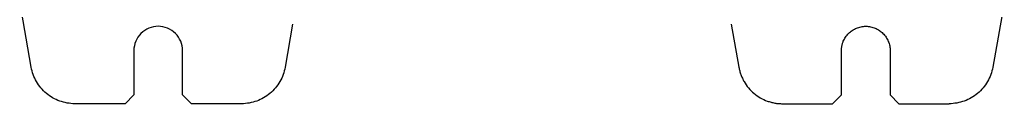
# Model space of a CAD drawing. Extents: x 95 to 1076, y 69 to 794.
# Tile 7 of 62: x 348 to 459, y 302 to 311. Entities that reach past the tile are written whole.
import ezdxf

# ---------------------------------------------------------------- set-up
doc = ezdxf.new("R2010")
doc.units = 0
doc.layers.get('0').update_dxf_attribs({"linetype": 'CONTINUOUS'})

msp = doc.modelspace()

# ---------------------------------------------------------------- linework, layer by layer
at = {"color": 7, "linetype": 'CONTINUOUS'}
for p, q in [((348.9, 306.3), (347.59, 313.71)), ((458.91, 313.71), (457.6, 306.3)), ((378.45, 311.14), (377.6, 306.3)), ((428.04, 311.14), (428.9, 306.3)), ((360.5, 308.16), (360.5, 303.16)), ((366, 303.16), (366, 308.16)), ((440.5, 303.16), (440.5, 308.16)), ((446, 308.16), (446, 303.16)), ((359.5, 302.16), (360.5, 303.16)), ((366, 303.16), (367, 302.16)), ((440.5, 303.16), (439.5, 302.16)), ((447, 302.16), (446, 303.16)), ((359.5, 302.16), (353.82, 302.16)), ((372.67, 302.16), (367, 302.16)), ((433.82, 302.16), (439.5, 302.16)), ((447, 302.16), (452.67, 302.16))]:
    msp.add_line(p, q, dxfattribs=at)
for points, knots in [([(366, 308.16), (366, 308.52), (365.93, 308.88), (365.65, 309.55), (365.45, 309.85), (364.94, 310.36), (364.63, 310.57), (363.97, 310.84), (363.61, 310.91), (362.89, 310.91), (362.53, 310.84), (361.86, 310.57), (361.56, 310.36), (361.05, 309.85), (360.85, 309.55), (360.57, 308.88), (360.5, 308.52), (360.5, 308.16)], [0, 0, 0, 0, 0.125, 0.125, 0.25, 0.25, 0.375, 0.375, 0.5, 0.5, 0.625, 0.625, 0.75, 0.75, 0.875, 0.875, 1, 1, 1, 1]), ([(440.5, 308.16), (440.5, 308.22), (440.5, 308.32), (440.51, 308.47), (440.54, 308.63), (440.57, 308.78), (440.6, 308.93), (440.65, 309.07), (440.75, 309.34), (440.95, 309.7), (441.29, 310.12), (441.71, 310.47), (442.19, 310.72), (442.71, 310.88), (443.25, 310.93), (443.79, 310.88), (444.31, 310.72), (444.79, 310.47), (445.2, 310.12), (445.55, 309.7), (445.76, 309.3), (445.88, 308.96), (445.95, 308.7), (445.99, 308.43), (446, 308.25), (446, 308.16)], [0, 0, 0, 0, 0.018027, 0.03591, 0.053705, 0.071468, 0.089258, 0.10713, 0.125141, 0.187588, 0.250099, 0.312546, 0.375058, 0.437505, 0.500016, 0.562463, 0.624974, 0.687421, 0.749933, 0.81238, 0.874891, 0.906285, 0.937397, 0.968534, 1, 1, 1, 1]), ([(353.82, 302.16), (353.24, 302.16), (352.66, 302.27), (351.56, 302.66), (351.05, 302.96), (350.16, 303.71), (349.78, 304.16), (349.2, 305.17), (349, 305.72), (348.9, 306.3)], [0, 0, 0, 0, 0.25, 0.25, 0.5, 0.5, 0.75, 0.75, 1, 1, 1, 1]), ([(377.6, 306.3), (377.5, 305.72), (377.3, 305.17), (376.71, 304.16), (376.33, 303.71), (375.44, 302.96), (374.93, 302.66), (373.84, 302.27), (373.26, 302.16), (372.67, 302.16)], [0, 0, 0, 0, 0.25, 0.25, 0.5, 0.5, 0.75, 0.75, 1, 1, 1, 1]), ([(428.9, 306.3), (428.91, 306.22), (428.94, 306.08), (428.99, 305.87), (429.05, 305.66), (429.12, 305.45), (429.2, 305.25), (429.29, 305.05), (429.38, 304.86), (429.59, 304.47), (429.97, 303.93), (430.59, 303.32), (431.31, 302.81), (431.97, 302.5), (432.53, 302.33), (432.95, 302.23), (433.38, 302.17), (433.68, 302.17), (433.82, 302.16)], [0, 0, 0, 0, 0.0314887, 0.0627955, 0.0939797, 0.1251011, 0.1562201, 0.1873967, 0.2186911, 0.2501625, 0.3750559, 0.500029, 0.6249223, 0.7498954, 0.8126174, 0.874888, 0.9371887, 1, 1, 1, 1]), ([(457.6, 306.3), (457.5, 305.72), (457.3, 305.17), (456.71, 304.16), (456.33, 303.71), (455.44, 302.96), (454.93, 302.66), (453.84, 302.27), (453.26, 302.16), (452.67, 302.16)], [0, 0, 0, 0, 0.25, 0.25, 0.5, 0.5, 0.75, 0.75, 1, 1, 1, 1])]:
    msp.add_open_spline(points, degree=3, knots=knots, dxfattribs=at)

doc.saveas('drawing.dxf')
